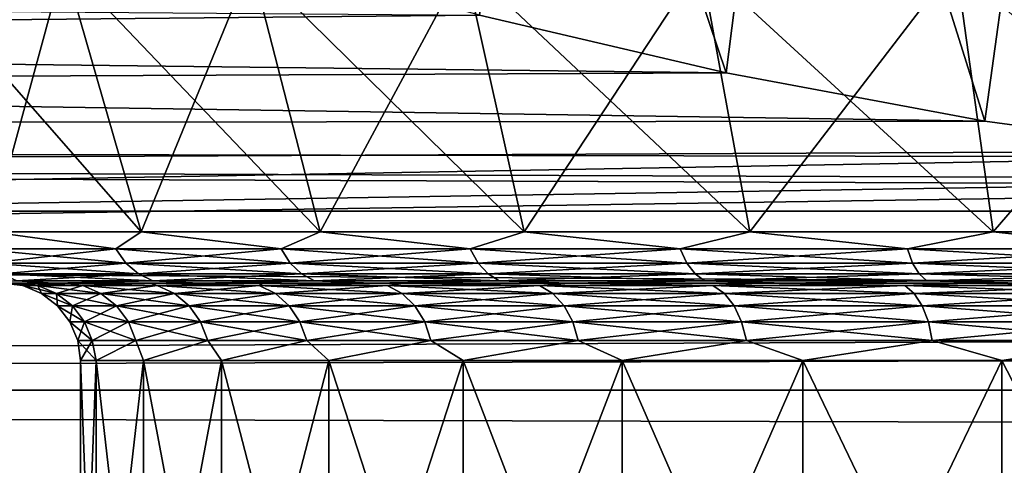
# Model space of a CAD drawing. Header units: metres. Extents: x -150 to 310, y -128 to 84.
# Tile 71 of 256: x -83.33 to -79.53, y 17.9 to 19.62. Entities that reach past the tile are written whole.
import ezdxf

# ---------------------------------------------------------------- set-up
doc = ezdxf.new("R2010")
doc.units = ezdxf.units.M
doc.layers.add('solid_26009703_SW0001', color=7, linetype='CONTINUOUS')
doc.layers.add('solid_26009703_SW0001_01', color=7, linetype='CONTINUOUS')

msp = doc.modelspace()

# ---------------------------------------------------------------- linework, layer by layer
at = {"layer": 'solid_26009703_SW0001'}
for points in [[(-81.322441, 21.54641, 7.598951), (-80.602539, 19.412771, 8.009013), (-81.556656, 19.635931, 7.445149)], [(-81.322441, 21.54641, -7.598951), (-81.55645, 19.635878, -7.445287), (-80.602287, 19.41272, -8.009139)], [(-81.322441, 21.54641, -7.598951), (-80.602287, 19.41272, -8.009139), (-80.332016, 21.54641, -8.143443)], [(-80.332016, 21.54641, 8.143443), (-80.602539, 19.412771, 8.009013), (-81.322441, 21.54641, 7.598951)], [(-80.332016, 21.54641, 8.143443), (-79.601875, 19.225546, 8.448572), (-80.602539, 19.412771, 8.009013)], [(-80.332016, 21.54641, -8.143443), (-80.602287, 19.41272, -8.009139), (-79.601555, 19.225494, -8.44869)], [(-80.332016, 21.54641, -8.143443), (-79.601555, 19.225494, -8.44869), (-79.281151, 21.54641, -8.559508)], [(-79.281151, 21.54641, 8.559508), (-79.601875, 19.225546, 8.448572), (-80.332016, 21.54641, 8.143443)], [(-79.281151, 21.54641, 8.559508), (-78.579659, 19.087309, 8.756406), (-79.601875, 19.225546, 8.448572)], [(-79.281151, 21.54641, -8.559508), (-79.601555, 19.225494, -8.44869), (-78.579269, 19.087267, -8.756497)], [(-79.644379, 20.072048, 11.23), (-127.5, 20.109972, 11.161945), (-127.5, 18.87756, 13.139169)], [(-127.5, 18.87756, -13.139169), (-127.5, 20.109972, -11.161945), (-77.10305, 19.850834, -11.616558)], [(-79.020683, 19.990421, 11.374667), (-79.644379, 20.072048, 11.23), (-127.5, 18.87756, 13.139169)], [(-82.444122, 19.88397, -6.754831), (-128, 19.971094, -6.490467), (-128, 19.185148, -8.539556)], [(-79.601875, 19.225546, 8.448572), (-128, 19.185148, 8.539556), (-128, 19.971094, 6.490467)], [(-80.602539, 19.412771, 8.009013), (-79.601875, 19.225546, 8.448572), (-128, 19.971094, 6.490467)], [(-81.556656, 19.635931, 7.445149), (-80.602539, 19.412771, 8.009013), (-128, 19.971094, 6.490467)], [(-78.394913, 19.92654, 11.48621), (-79.020683, 19.990421, 11.374667), (-127.5, 18.87756, 13.139169)], [(-77.145622, 19.852051, 11.614476), (-78.394913, 19.92654, 11.48621), (-127.5, 18.87756, 13.139169)], [(-81.55645, 19.635878, -7.445287), (-82.444122, 19.88397, -6.754831), (-128, 19.185148, -8.539556)], [(-75.897377, 19.850832, 11.616559), (-77.145622, 19.852051, 11.614476), (-127.5, 18.87756, 13.139169)], [(77.102623, 19.850832, 11.616559), (-75.897377, 19.850832, 11.616559), (-127.5, 18.87756, 13.139169)], [(127.5, 18.87756, 13.139169), (77.102623, 19.850832, 11.616559), (-127.5, 18.87756, 13.139169)], [(-83.447128, 18.797394, -4.010914), (-83.774612, 19.836365, -4.2), (-83.164169, 19.836365, -5.113596)], [(-82.864166, 18.797394, 4.883383), (-83.164169, 19.836365, 5.113596), (-83.774612, 19.836365, 4.2)], [(-83.447128, 18.797394, 4.010914), (-82.864166, 18.797394, 4.883383), (-83.774612, 19.836365, 4.2)], [(-82.864166, 18.797394, -4.883383), (-83.447128, 18.797394, -4.010914), (-83.164169, 19.836365, -5.113596)], [(-82.864166, 18.797394, -4.883383), (-83.164169, 19.836365, -5.113596), (-82.439697, 19.836365, -5.939697)], [(-82.17231, 18.797394, 5.672296), (-82.439697, 19.836365, 5.939697), (-83.164169, 19.836365, 5.113596)], [(-82.864166, 18.797394, 4.883383), (-82.17231, 18.797394, 5.672296), (-83.164169, 19.836365, 5.113596)], [(-82.17231, 18.797394, -5.672296), (-82.864166, 18.797394, -4.883383), (-82.439697, 19.836365, -5.939697)], [(-82.17231, 18.797394, -5.672296), (-82.439697, 19.836365, -5.939697), (-81.613594, 19.836365, -6.664168)], [(-81.383392, 18.797394, 6.364154), (-81.613594, 19.836365, 6.664168), (-82.439697, 19.836365, 5.939697)], [(-82.17231, 18.797394, 5.672296), (-81.383392, 18.797394, 6.364154), (-82.439697, 19.836365, 5.939697)], [(-81.383392, 18.797394, -6.364154), (-82.17231, 18.797394, -5.672296), (-81.613594, 19.836365, -6.664168)], [(-81.383392, 18.797394, -6.364154), (-81.613594, 19.836365, -6.664168), (-80.699997, 19.836365, -7.274613)], [(-80.510925, 18.797394, 6.94712), (-80.699997, 19.836365, 7.274613), (-81.613594, 19.836365, 6.664168)], [(-81.383392, 18.797394, 6.364154), (-80.510925, 18.797394, 6.94712), (-81.613594, 19.836365, 6.664168)], [(-80.510925, 18.797394, -6.94712), (-81.383392, 18.797394, -6.364154), (-80.699997, 19.836365, -7.274613)], [(-80.510925, 18.797394, -6.94712), (-80.699997, 19.836365, -7.274613), (-79.714539, 19.836365, -7.760588)], [(-79.569832, 18.797394, 7.411217), (-79.714539, 19.836365, 7.760588), (-80.699997, 19.836365, 7.274613)], [(-80.510925, 18.797394, 6.94712), (-79.569832, 18.797394, 7.411217), (-80.699997, 19.836365, 7.274613)], [(-79.569832, 18.797394, -7.411217), (-80.510925, 18.797394, -6.94712), (-79.714539, 19.836365, -7.760588)], [(-79.569832, 18.797394, -7.411217), (-79.714539, 19.836365, -7.760588), (-78.67408, 19.836365, -8.113777)], [(-78.57621, 18.797394, 7.748507), (-78.67408, 19.836365, 8.113777), (-79.714539, 19.836365, 7.760588)], [(-79.569832, 18.797394, 7.411217), (-78.57621, 18.797394, 7.748507), (-79.714539, 19.836365, 7.760588)], [(-78.57621, 18.797394, -7.748507), (-79.569832, 18.797394, -7.411217), (-78.67408, 19.836365, -8.113777)], [(-80.602287, 19.41272, -8.009139), (-81.55645, 19.635878, -7.445287), (-128, 19.185148, -8.539556)], [(-79.601555, 19.225494, -8.44869), (-80.602287, 19.41272, -8.009139), (-128, 19.185148, -8.539556)], [(-79.601875, 19.225546, 8.448572), (-78.579659, 19.087309, 8.756406), (-128, 19.185148, 8.539556)], [(-78.579269, 19.087267, -8.756497), (-79.601555, 19.225494, -8.44869), (-128, 19.185148, -8.539556)], [(-78.579269, 19.087267, -8.756497), (-128, 19.185148, -8.539556), (-128, 18.185108, -10.501361)], [(-76.500221, 18.973419, 9.000521), (-128, 18.185108, 10.501361), (-128, 19.185148, 8.539556)], [(-77.541481, 19.002228, 8.939537), (-76.500221, 18.973419, 9.000521), (-128, 19.185148, 8.539556)], [(-78.579659, 19.087309, 8.756406), (-77.541481, 19.002228, 8.939537), (-128, 19.185148, 8.539556)], [(-77.541023, 19.002203, -8.93959), (-78.579269, 19.087267, -8.756497), (-128, 18.185108, -10.501361)], [(-76.499733, 18.973419, -9.000519), (-77.541023, 19.002203, -8.93959), (-128, 18.185108, -10.501361)], [(76.500267, 18.973419, -9.000519), (-76.499733, 18.973419, -9.000519), (-128, 18.185108, -10.501361)], [(97.199997, 18.711138, -9.5338), (76.500267, 18.973419, -9.000519), (-128, 18.185108, -10.501361)], [(97.199997, 18.711138, 9.5338), (-128, 18.185108, 10.501361), (-76.500221, 18.973419, 9.000521)], [(127.5, 18.87756, 13.139169), (-127.5, 18.87756, 13.139169), (-127.5, 17.451437, 14.981567)], [(127.5, 17.451437, 14.981567), (127.5, 18.87756, 13.139169), (-127.5, 17.451437, 14.981567)], [(-82.962952, 18.732243, -4.69561), (-83.500504, 18.732243, -3.848561), (-83.447128, 18.797394, -4.010914)], [(-83.500504, 18.732243, 3.848561), (-82.962952, 18.732243, 4.69561), (-83.447128, 18.797394, 4.010914)], [(-82.962952, 18.732243, -4.69561), (-83.447128, 18.797394, -4.010914), (-82.864166, 18.797394, -4.883383)], [(-82.962952, 18.732243, 4.69561), (-82.864166, 18.797394, 4.883383), (-83.447128, 18.797394, 4.010914)], [(-82.323471, 18.732243, -5.468606), (-82.962952, 18.732243, -4.69561), (-82.864166, 18.797394, -4.883383)], [(-82.962952, 18.732243, 4.69561), (-82.323471, 18.732243, 5.468606), (-82.864166, 18.797394, 4.883383)], [(-82.323471, 18.732243, -5.468606), (-82.864166, 18.797394, -4.883383), (-82.17231, 18.797394, -5.672296)], [(-82.323471, 18.732243, 5.468606), (-82.17231, 18.797394, 5.672296), (-82.864166, 18.797394, 4.883383)], [(-81.592155, 18.732243, -6.15536), (-82.323471, 18.732243, -5.468606), (-82.17231, 18.797394, -5.672296)], [(-82.323471, 18.732243, 5.468606), (-81.592155, 18.732243, 6.15536), (-82.17231, 18.797394, 5.672296)], [(-81.592155, 18.732243, -6.15536), (-82.17231, 18.797394, -5.672296), (-81.383392, 18.797394, -6.364154)], [(-81.592155, 18.732243, 6.15536), (-81.383392, 18.797394, 6.364154), (-82.17231, 18.797394, 5.672296)], [(-80.780533, 18.732243, -6.745039), (-81.592155, 18.732243, -6.15536), (-81.383392, 18.797394, -6.364154)], [(-81.592155, 18.732243, 6.15536), (-80.780533, 18.732243, 6.745039), (-81.383392, 18.797394, 6.364154)], [(-80.780533, 18.732243, -6.745039), (-81.383392, 18.797394, -6.364154), (-80.510925, 18.797394, -6.94712)], [(-80.780533, 18.732243, 6.745039), (-80.510925, 18.797394, 6.94712), (-81.383392, 18.797394, 6.364154)], [(-79.901398, 18.732243, -7.228346), (-80.780533, 18.732243, -6.745039), (-80.510925, 18.797394, -6.94712)], [(-80.780533, 18.732243, 6.745039), (-79.901398, 18.732243, 7.228346), (-80.510925, 18.797394, 6.94712)], [(-79.901398, 18.732243, -7.228346), (-80.510925, 18.797394, -6.94712), (-79.569832, 18.797394, -7.411217)], [(-79.901398, 18.732243, 7.228346), (-79.569832, 18.797394, 7.411217), (-80.510925, 18.797394, 6.94712)], [(-78.968628, 18.732243, -7.597657), (-79.901398, 18.732243, -7.228346), (-79.569832, 18.797394, -7.411217)], [(-79.901398, 18.732243, 7.228346), (-78.968628, 18.732243, 7.597657), (-79.569832, 18.797394, 7.411217)], [(-78.968628, 18.732243, -7.597657), (-79.569832, 18.797394, -7.411217), (-78.57621, 18.797394, -7.748507)], [(-78.968628, 18.732243, 7.597657), (-78.57621, 18.797394, 7.748507), (-79.569832, 18.797394, 7.411217)], [(97.199997, 18.186533, -10.5), (97.199997, 18.711138, -9.5338), (-128, 18.185108, -10.501361)], [(97.199997, 18.711138, 9.5338), (97.199997, 18.186533, 10.5), (-128, 18.185108, 10.501361)], [(-83.45842, 18.677008, -3.825424), (-83.500504, 18.732243, -3.848561), (-82.962952, 18.732243, -4.69561)], [(-82.924095, 18.677008, 4.667381), (-82.962952, 18.732243, 4.69561), (-83.500504, 18.732243, 3.848561)], [(-83.45842, 18.677008, 3.825424), (-82.924095, 18.677008, 4.667381), (-83.500504, 18.732243, 3.848561)], [(-82.924095, 18.677008, -4.667381), (-83.45842, 18.677008, -3.825424), (-82.962952, 18.732243, -4.69561)], [(-82.924095, 18.677008, -4.667381), (-82.962952, 18.732243, -4.69561), (-82.323471, 18.732243, -5.468606)], [(-82.288467, 18.677008, 5.43573), (-82.323471, 18.732243, 5.468606), (-82.962952, 18.732243, 4.69561)], [(-82.924095, 18.677008, 4.667381), (-82.288467, 18.677008, 5.43573), (-82.962952, 18.732243, 4.69561)], [(-82.288467, 18.677008, -5.43573), (-82.924095, 18.677008, -4.667381), (-82.323471, 18.732243, -5.468606)], [(-82.288467, 18.677008, -5.43573), (-82.323471, 18.732243, -5.468606), (-81.592155, 18.732243, -6.15536)], [(-81.561546, 18.677008, 6.118355), (-81.592155, 18.732243, 6.15536), (-82.323471, 18.732243, 5.468606)], [(-82.288467, 18.677008, 5.43573), (-81.561546, 18.677008, 6.118355), (-82.323471, 18.732243, 5.468606)], [(-81.561546, 18.677008, -6.118355), (-82.288467, 18.677008, -5.43573), (-81.592155, 18.732243, -6.15536)], [(-81.561546, 18.677008, -6.118355), (-81.592155, 18.732243, -6.15536), (-80.780533, 18.732243, -6.745039)], [(-80.754799, 18.677008, 6.704489), (-80.780533, 18.732243, 6.745039), (-81.592155, 18.732243, 6.15536)], [(-81.561546, 18.677008, 6.118355), (-80.754799, 18.677008, 6.704489), (-81.592155, 18.732243, 6.15536)], [(-80.754799, 18.677008, -6.704489), (-81.561546, 18.677008, -6.118355), (-80.780533, 18.732243, -6.745039)], [(-80.754799, 18.677008, -6.704489), (-80.780533, 18.732243, -6.745039), (-79.901398, 18.732243, -7.228346)], [(-79.880951, 18.677008, 7.18489), (-79.901398, 18.732243, 7.228346), (-80.780533, 18.732243, 6.745039)], [(-80.754799, 18.677008, 6.704489), (-79.880951, 18.677008, 7.18489), (-80.780533, 18.732243, 6.745039)], [(-79.880951, 18.677008, -7.18489), (-80.754799, 18.677008, -6.704489), (-79.901398, 18.732243, -7.228346)], [(-79.880951, 18.677008, -7.18489), (-79.901398, 18.732243, -7.228346), (-78.968628, 18.732243, -7.597657)], [(-78.953789, 18.677008, 7.55198), (-78.968628, 18.732243, 7.597657), (-79.901398, 18.732243, 7.228346)], [(-79.880951, 18.677008, 7.18489), (-78.953789, 18.677008, 7.55198), (-79.901398, 18.732243, 7.228346)], [(-78.953789, 18.677008, -7.55198), (-79.880951, 18.677008, -7.18489), (-78.968628, 18.732243, -7.597657)], [(-83.405869, 18.635046, -3.796532), (-83.45842, 18.677008, -3.825424), (-82.924095, 18.677008, -4.667381)], [(-82.87558, 18.635046, 4.63213), (-82.924095, 18.677008, 4.667381), (-83.45842, 18.677008, 3.825424)], [(-83.405869, 18.635046, 3.796532), (-82.87558, 18.635046, 4.63213), (-83.45842, 18.677008, 3.825424)], [(-82.87558, 18.635046, -4.63213), (-83.405869, 18.635046, -3.796532), (-82.924095, 18.677008, -4.667381)], [(-82.87558, 18.635046, -4.63213), (-82.924095, 18.677008, -4.667381), (-82.288467, 18.677008, -5.43573)], [(-82.244743, 18.635046, 5.394676), (-82.288467, 18.677008, 5.43573), (-82.924095, 18.677008, 4.667381)], [(-82.87558, 18.635046, 4.63213), (-82.244743, 18.635046, 5.394676), (-82.924095, 18.677008, 4.667381)], [(-82.244743, 18.635046, -5.394676), (-82.87558, 18.635046, -4.63213), (-82.288467, 18.677008, -5.43573)], [(-82.244743, 18.635046, -5.394676), (-82.288467, 18.677008, -5.43573), (-81.561546, 18.677008, -6.118355)], [(-81.523315, 18.635046, 6.072145), (-81.561546, 18.677008, 6.118355), (-82.288467, 18.677008, 5.43573)], [(-82.244743, 18.635046, 5.394676), (-81.523315, 18.635046, 6.072145), (-82.288467, 18.677008, 5.43573)], [(-81.523315, 18.635046, -6.072145), (-82.244743, 18.635046, -5.394676), (-81.561546, 18.677008, -6.118355)], [(-81.523315, 18.635046, -6.072145), (-81.561546, 18.677008, -6.118355), (-80.754799, 18.677008, -6.704489)], [(-80.722664, 18.635046, 6.653852), (-80.754799, 18.677008, 6.704489), (-81.561546, 18.677008, 6.118355)], [(-81.523315, 18.635046, 6.072145), (-80.722664, 18.635046, 6.653852), (-81.561546, 18.677008, 6.118355)], [(-80.722664, 18.635046, -6.653852), (-81.523315, 18.635046, -6.072145), (-80.754799, 18.677008, -6.704489)], [(-80.722664, 18.635046, -6.653852), (-80.754799, 18.677008, -6.704489), (-79.880951, 18.677008, -7.18489)], [(-79.855415, 18.635046, 7.130625), (-79.880951, 18.677008, 7.18489), (-80.754799, 18.677008, 6.704489)], [(-80.722664, 18.635046, 6.653852), (-79.855415, 18.635046, 7.130625), (-80.754799, 18.677008, 6.704489)], [(-79.855415, 18.635046, -7.130625), (-80.722664, 18.635046, -6.653852), (-79.880951, 18.677008, -7.18489)], [(-79.855415, 18.635046, -7.130625), (-79.880951, 18.677008, -7.18489), (-78.953789, 18.677008, -7.55198)], [(-78.935257, 18.635046, 7.494943), (-78.953789, 18.677008, 7.55198), (-79.880951, 18.677008, 7.18489)], [(-79.855415, 18.635046, 7.130625), (-78.935257, 18.635046, 7.494943), (-79.880951, 18.677008, 7.18489)], [(-78.935257, 18.635046, -7.494943), (-79.855415, 18.635046, -7.130625), (-78.953789, 18.677008, -7.55198)], [(-83.34597, 18.608858, -3.763605), (-83.405869, 18.635046, -3.796532), (-82.87558, 18.635046, -4.63213)], [(-82.820282, 18.608858, 4.591955), (-82.87558, 18.635046, 4.63213), (-83.405869, 18.635046, 3.796532)], [(-83.34597, 18.608858, 3.763605), (-82.820282, 18.608858, 4.591955), (-83.405869, 18.635046, 3.796532)], [(-82.820282, 18.608858, -4.591955), (-83.34597, 18.608858, -3.763605), (-82.87558, 18.635046, -4.63213)], [(-82.820282, 18.608858, -4.591955), (-82.87558, 18.635046, -4.63213), (-82.244743, 18.635046, -5.394676)], [(-82.194923, 18.608858, 5.347888), (-82.244743, 18.635046, 5.394676), (-82.87558, 18.635046, 4.63213)], [(-82.820282, 18.608858, 4.591955), (-82.194923, 18.608858, 5.347888), (-82.87558, 18.635046, 4.63213)], [(-82.194923, 18.608858, -5.347888), (-82.820282, 18.608858, -4.591955), (-82.244743, 18.635046, -5.394676)], [(-82.194923, 18.608858, -5.347888), (-82.244743, 18.635046, -5.394676), (-81.523315, 18.635046, -6.072145)], [(-81.479752, 18.608858, 6.019481), (-81.523315, 18.635046, 6.072145), (-82.244743, 18.635046, 5.394676)], [(-82.194923, 18.608858, 5.347888), (-81.479752, 18.608858, 6.019481), (-82.244743, 18.635046, 5.394676)], [(-81.479752, 18.608858, -6.019481), (-82.194923, 18.608858, -5.347888), (-81.523315, 18.635046, -6.072145)], [(-81.479752, 18.608858, -6.019481), (-81.523315, 18.635046, -6.072145), (-80.722664, 18.635046, -6.653852)], [(-80.686043, 18.608858, 6.596144), (-80.722664, 18.635046, 6.653852), (-81.523315, 18.635046, 6.072145)], [(-81.479752, 18.608858, 6.019481), (-80.686043, 18.608858, 6.596144), (-81.523315, 18.635046, 6.072145)], [(-80.686043, 18.608858, -6.596144), (-81.479752, 18.608858, -6.019481), (-80.722664, 18.635046, -6.653852)], [(-80.686043, 18.608858, -6.596144), (-80.722664, 18.635046, -6.653852), (-79.855415, 18.635046, -7.130625)], [(-79.826317, 18.608858, 7.068781), (-79.855415, 18.635046, 7.130625), (-80.722664, 18.635046, 6.653852)], [(-80.686043, 18.608858, 6.596144), (-79.826317, 18.608858, 7.068781), (-80.722664, 18.635046, 6.653852)], [(-79.826317, 18.608858, -7.068781), (-80.686043, 18.608858, -6.596144), (-79.855415, 18.635046, -7.130625)], [(-79.826317, 18.608858, -7.068781), (-79.855415, 18.635046, -7.130625), (-78.935257, 18.635046, -7.494943)], [(-78.914131, 18.608858, 7.42994), (-78.935257, 18.635046, 7.494943), (-79.855415, 18.635046, 7.130625)], [(-79.826317, 18.608858, 7.068781), (-78.914131, 18.608858, 7.42994), (-79.855415, 18.635046, 7.130625)], [(-78.914131, 18.608858, -7.42994), (-79.826317, 18.608858, -7.068781), (-78.935257, 18.635046, -7.494943)], [(-83.144508, 18.6, 1.859785), (-83.97683, 18.6, 2.000645), (-84.172539, 18.6, 1.015686)], [(-83.334587, 18.6, 0.944788), (-83.144508, 18.6, 1.859785), (-84.172539, 18.6, 1.015686)], [(-83.144493, 18.6, -1.859851), (-84.172539, 18.6, -1.015688), (-83.976822, 18.6, -2.000648)], [(-83.334579, 18.6, -0.944832), (-83.400002, 18.6), (-84.172539, 18.6, -1.015688)], [(-83.144493, 18.6, -1.859851), (-83.334579, 18.6, -0.944832), (-84.172539, 18.6, -1.015688)], [(-82.828018, 18.6, 2.749672), (-83.65036, 18.6, 2.961449), (-83.97683, 18.6, 2.000645)], [(-83.144508, 18.6, 1.859785), (-82.828018, 18.6, 2.749672), (-83.97683, 18.6, 2.000645)], [(-82.827988, 18.6, -2.749738), (-83.976822, 18.6, -2.000648), (-83.65036, 18.6, -2.961452)], [(-82.827988, 18.6, -2.749738), (-83.144493, 18.6, -1.859851), (-83.976822, 18.6, -2.000648)], [(-83.34597, 18.608858, 3.763605), (-83.65036, 18.6, 2.961449), (-83.204239, 18.6, 3.867416)], [(-83.34597, 18.608858, -3.763605), (-83.204231, 18.6, -3.867419), (-83.65036, 18.6, -2.961452)], [(-82.396164, 18.6, 3.583396), (-83.204239, 18.6, 3.867416), (-83.65036, 18.6, 2.961449)], [(-82.828018, 18.6, 2.749672), (-82.396164, 18.6, 3.583396), (-83.65036, 18.6, 2.961449)], [(-82.396126, 18.6, -3.583458), (-83.65036, 18.6, -2.961452), (-83.204231, 18.6, -3.867419)], [(-82.396126, 18.6, -3.583458), (-82.827988, 18.6, -2.749738), (-83.65036, 18.6, -2.961452)], [(-83.26429, 18.589859, 0.890536), (-83.334587, 18.6, 0.944788), (-83.400002, 18.6)], [(-83.322655, 18.589859), (-83.400002, 18.6), (-83.334579, 18.6, -0.944832)], [(-83.26429, 18.589859, 0.890536), (-83.400002, 18.6), (-83.322655, 18.589859)], [(-83.34597, 18.608858, 3.763605), (-83.204239, 18.6, 3.867416), (-82.820282, 18.608858, 4.591955)], [(-82.820282, 18.608858, -4.591955), (-83.204231, 18.6, -3.867419), (-83.34597, 18.608858, -3.763605)], [(-83.090179, 18.589859, 1.765834), (-83.144508, 18.6, 1.859785), (-83.334587, 18.6, 0.944788)], [(-83.26429, 18.589859, 0.890536), (-83.090179, 18.589859, 1.765834), (-83.334587, 18.6, 0.944788)], [(-83.090179, 18.589859, -1.765834), (-83.334579, 18.6, -0.944832), (-83.144493, 18.6, -1.859851)], [(-83.26429, 18.589859, -0.890536), (-83.322655, 18.589859), (-83.334579, 18.6, -0.944832)], [(-83.090179, 18.589859, -1.765834), (-83.26429, 18.589859, -0.890536), (-83.334579, 18.6, -0.944832)], [(-83.250206, 18.559925), (-83.322655, 18.589859), (-83.26429, 18.589859, -0.890536)], [(-83.192451, 18.559925, 0.881078), (-83.322655, 18.589859), (-83.250206, 18.559925)], [(-83.192451, 18.559925, 0.881078), (-83.26429, 18.589859, 0.890536), (-83.322655, 18.589859)], [(-83.192451, 18.559925, -0.881078), (-83.26429, 18.589859, -0.890536), (-83.090179, 18.589859, -1.765834)], [(-83.192451, 18.559925, -0.881078), (-83.250206, 18.559925), (-83.26429, 18.589859, -0.890536)], [(-83.020195, 18.559925, 1.747081), (-83.090179, 18.589859, 1.765834), (-83.26429, 18.589859, 0.890536)], [(-83.192451, 18.559925, 0.881078), (-83.020195, 18.559925, 1.747081), (-83.26429, 18.589859, 0.890536)], [(-82.820282, 18.608858, 4.591955), (-83.204239, 18.6, 3.867416), (-82.639809, 18.6, 4.711991)], [(-81.851479, 18.6, 4.355367), (-82.639809, 18.6, 4.711991), (-83.204239, 18.6, 3.867416)], [(-82.396164, 18.6, 3.583396), (-81.851479, 18.6, 4.355367), (-83.204239, 18.6, 3.867416)], [(-82.820282, 18.608858, -4.591955), (-82.639809, 18.6, -4.711994), (-83.204231, 18.6, -3.867419)], [(-81.851433, 18.6, -4.355422), (-83.204231, 18.6, -3.867419), (-82.639809, 18.6, -4.711994)], [(-81.851433, 18.6, -4.355422), (-82.396126, 18.6, -3.583458), (-83.204231, 18.6, -3.867419)], [(-83.020195, 18.559925, -1.747081), (-83.192451, 18.559925, -0.881078), (-83.090179, 18.589859, -1.765834)], [(-82.803314, 18.589859, 2.610918), (-82.828018, 18.6, 2.749672), (-83.144508, 18.6, 1.859785)], [(-83.090179, 18.589859, 1.765834), (-82.803314, 18.589859, 2.610918), (-83.144508, 18.6, 1.859785)], [(-82.803314, 18.589859, -2.610918), (-83.144493, 18.6, -1.859851), (-82.827988, 18.6, -2.749738)], [(-82.803314, 18.589859, -2.610918), (-83.090179, 18.589859, -1.765834), (-83.144493, 18.6, -1.859851)], [(-83.020195, 18.559925, -1.747081), (-83.090179, 18.589859, -1.765834), (-82.803314, 18.589859, -2.610918)], [(-82.736374, 18.559925, 2.583191), (-82.803314, 18.589859, 2.610918), (-83.090179, 18.589859, 1.765834)], [(-83.020195, 18.559925, 1.747081), (-82.736374, 18.559925, 2.583191), (-83.090179, 18.589859, 1.765834)], [(-82.736374, 18.559925, -2.583191), (-83.020195, 18.559925, -1.747081), (-82.803314, 18.589859, -2.610918)], [(-82.408592, 18.589859, 3.411329), (-82.396164, 18.6, 3.583396), (-82.828018, 18.6, 2.749672)], [(-82.803314, 18.589859, 2.610918), (-82.408592, 18.589859, 3.411329), (-82.828018, 18.6, 2.749672)], [(-82.408592, 18.589859, -3.411329), (-82.827988, 18.6, -2.749738), (-82.396126, 18.6, -3.583458)], [(-82.408592, 18.589859, -3.411329), (-82.803314, 18.589859, -2.610918), (-82.827988, 18.6, -2.749738)], [(-82.820282, 18.608858, 4.591955), (-82.639809, 18.6, 4.711991), (-82.194923, 18.608858, 5.347888)], [(-82.194923, 18.608858, -5.347888), (-82.639809, 18.6, -4.711994), (-82.820282, 18.608858, -4.591955)], [(-82.736374, 18.559925, -2.583191), (-82.803314, 18.589859, -2.610918), (-82.408592, 18.589859, -3.411329)], [(-82.345848, 18.559925, 3.375102), (-82.408592, 18.589859, 3.411329), (-82.803314, 18.589859, 2.610918)], [(-82.736374, 18.559925, 2.583191), (-82.345848, 18.559925, 3.375102), (-82.803314, 18.589859, 2.610918)], [(-82.345848, 18.559925, -3.375102), (-82.736374, 18.559925, -2.583191), (-82.408592, 18.589859, -3.411329)], [(-82.194923, 18.608858, 5.347888), (-82.639809, 18.6, 4.711991), (-81.974503, 18.6, 5.47093)], [(-82.194923, 18.608858, -5.347888), (-81.974503, 18.6, -5.470932), (-82.639809, 18.6, -4.711994)], [(-81.210045, 18.6, 5.041685), (-81.974503, 18.6, 5.47093), (-82.639809, 18.6, 4.711991)], [(-81.851479, 18.6, 4.355367), (-81.210045, 18.6, 5.041685), (-82.639809, 18.6, 4.711991)], [(-81.209991, 18.6, -5.041734), (-82.639809, 18.6, -4.711994), (-81.974503, 18.6, -5.470932)], [(-81.209991, 18.6, -5.041734), (-81.851433, 18.6, -4.355422), (-82.639809, 18.6, -4.711994)], [(-82.408592, 18.589859, 3.411329), (-81.912781, 18.589859, 4.153371), (-82.396164, 18.6, 3.583396)], [(-81.912781, 18.589859, -4.153371), (-82.408592, 18.589859, -3.411329), (-82.396126, 18.6, -3.583458)], [(-82.345848, 18.559925, -3.375102), (-82.408592, 18.589859, -3.411329), (-81.912781, 18.589859, -4.153371)], [(-81.855293, 18.559925, 4.109264), (-81.912781, 18.589859, 4.153371), (-82.408592, 18.589859, 3.411329)], [(-82.345848, 18.559925, 3.375102), (-81.855293, 18.559925, 4.109264), (-82.408592, 18.589859, 3.411329)], [(-81.912781, 18.589859, 4.153371), (-81.851479, 18.6, 4.355367), (-82.396164, 18.6, 3.583396)], [(-81.912781, 18.589859, -4.153371), (-82.396126, 18.6, -3.583458), (-81.851433, 18.6, -4.355422)], [(-81.855293, 18.559925, -4.109264), (-82.345848, 18.559925, -3.375102), (-81.912781, 18.589859, -4.153371)], [(-82.194923, 18.608858, 5.347888), (-81.974503, 18.6, 5.47093), (-81.479752, 18.608858, 6.019481)], [(-81.479752, 18.608858, -6.019481), (-81.974503, 18.6, -5.470932), (-82.194923, 18.608858, -5.347888)], [(-81.479752, 18.608858, 6.019481), (-81.974503, 18.6, 5.47093), (-81.210732, 18.6, 6.140967)], [(-81.479752, 18.608858, -6.019481), (-81.210732, 18.6, -6.14097), (-81.974503, 18.6, -5.470932)], [(-79.67411, 18.6, 6.125965), (-81.210732, 18.6, 6.140967), (-81.974503, 18.6, 5.47093)], [(-80.478706, 18.6, 5.63735), (-79.67411, 18.6, 6.125965), (-81.974503, 18.6, 5.47093)], [(-81.210045, 18.6, 5.041685), (-80.478706, 18.6, 5.63735), (-81.974503, 18.6, 5.47093)], [(-80.478645, 18.6, -5.637391), (-81.974503, 18.6, -5.470932), (-81.210732, 18.6, -6.14097)], [(-80.478645, 18.6, -5.637391), (-81.209991, 18.6, -5.041734), (-81.974503, 18.6, -5.470932)], [(-81.912781, 18.589859, 4.153371), (-81.324348, 18.589859, 4.824347), (-81.851479, 18.6, 4.355367)], [(-81.324348, 18.589859, -4.824347), (-81.912781, 18.589859, -4.153371), (-81.851433, 18.6, -4.355422)], [(-81.855293, 18.559925, -4.109264), (-81.912781, 18.589859, -4.153371), (-81.324348, 18.589859, -4.824347)], [(-81.273117, 18.559925, 4.773115), (-81.324348, 18.589859, 4.824347), (-81.912781, 18.589859, 4.153371)], [(-81.855293, 18.559925, 4.109264), (-81.273117, 18.559925, 4.773115), (-81.912781, 18.589859, 4.153371)], [(-81.273117, 18.559925, -4.773115), (-81.855293, 18.559925, -4.109264), (-81.324348, 18.589859, -4.824347)], [(-81.324348, 18.589859, 4.824347), (-81.210045, 18.6, 5.041685), (-81.851479, 18.6, 4.355367)], [(-81.324348, 18.589859, -4.824347), (-81.851433, 18.6, -4.355422), (-81.209991, 18.6, -5.041734)], [(-81.479752, 18.608858, 6.019481), (-81.210732, 18.6, 6.140967), (-80.686043, 18.608858, 6.596144)], [(-80.686043, 18.608858, -6.596144), (-81.210732, 18.6, -6.14097), (-81.479752, 18.608858, -6.019481)], [(-81.324348, 18.589859, 4.824347), (-80.653374, 18.589859, 5.412778), (-81.210045, 18.6, 5.041685)], [(-80.653374, 18.589859, -5.412778), (-81.324348, 18.589859, -4.824347), (-81.209991, 18.6, -5.041734)], [(-81.273117, 18.559925, -4.773115), (-81.324348, 18.589859, -4.824347), (-80.653374, 18.589859, -5.412778)], [(-80.609261, 18.559925, 5.355297), (-80.653374, 18.589859, 5.412778), (-81.324348, 18.589859, 4.824347)], [(-81.273117, 18.559925, 4.773115), (-80.609261, 18.559925, 5.355297), (-81.324348, 18.589859, 4.824347)], [(-80.609261, 18.559925, -5.355297), (-81.273117, 18.559925, -4.773115), (-80.653374, 18.589859, -5.412778)], [(-80.686043, 18.608858, 6.596144), (-81.210732, 18.6, 6.140967), (-80.371315, 18.6, 6.701642)], [(-80.686043, 18.608858, -6.596144), (-80.371307, 18.6, -6.701644), (-81.210732, 18.6, -6.14097)], [(-78.811676, 18.6, 6.501184), (-80.371315, 18.6, 6.701642), (-81.210732, 18.6, 6.140967)], [(-79.67411, 18.6, 6.125965), (-78.811676, 18.6, 6.501184), (-81.210732, 18.6, 6.140967)], [(-78.811615, 18.6, -6.501208), (-81.210732, 18.6, -6.14097), (-80.371307, 18.6, -6.701644)], [(-79.674049, 18.6, -6.125998), (-80.478645, 18.6, -5.637391), (-81.210732, 18.6, -6.14097)], [(-78.811615, 18.6, -6.501208), (-79.674049, 18.6, -6.125998), (-81.210732, 18.6, -6.14097)], [(-80.653374, 18.589859, 5.412778), (-80.478706, 18.6, 5.63735), (-81.210045, 18.6, 5.041685)], [(-80.653374, 18.589859, -5.412778), (-81.209991, 18.6, -5.041734), (-80.478645, 18.6, -5.637391)], [(-80.686043, 18.608858, 6.596144), (-80.371315, 18.6, 6.701642), (-79.826317, 18.608858, 7.068781)], [(-79.826317, 18.608858, -7.068781), (-80.371307, 18.6, -6.701644), (-80.686043, 18.608858, -6.596144)], [(-80.653374, 18.589859, 5.412778), (-79.911331, 18.589859, 5.908595), (-80.478706, 18.6, 5.63735)], [(-79.911331, 18.589859, -5.908595), (-80.653374, 18.589859, -5.412778), (-80.478645, 18.6, -5.637391)], [(-80.609261, 18.559925, -5.355297), (-80.653374, 18.589859, -5.412778), (-79.911331, 18.589859, -5.908595)], [(-79.875099, 18.559925, 5.845848), (-79.911331, 18.589859, 5.908595), (-80.653374, 18.589859, 5.412778)], [(-80.609261, 18.559925, 5.355297), (-79.875099, 18.559925, 5.845848), (-80.653374, 18.589859, 5.412778)], [(-79.875099, 18.559925, -5.845848), (-80.609261, 18.559925, -5.355297), (-79.911331, 18.589859, -5.908595)], [(-79.911331, 18.589859, 5.908595), (-79.67411, 18.6, 6.125965), (-80.478706, 18.6, 5.63735)], [(-79.911331, 18.589859, -5.908595), (-80.478645, 18.6, -5.637391), (-79.674049, 18.6, -6.125998)], [(-79.826317, 18.608858, 7.068781), (-80.371315, 18.6, 6.701642), (-79.460808, 18.6, 7.151114)], [(-73.5392, 18.6, 7.151115), (-79.460808, 18.6, 7.151114), (-80.371315, 18.6, 6.701642)], [(-76.972435, 18.6, 6.883555), (-73.5392, 18.6, 7.151115), (-80.371315, 18.6, 6.701642)], [(-77.902664, 18.6, 6.755465), (-76.972435, 18.6, 6.883555), (-80.371315, 18.6, 6.701642)], [(-78.811676, 18.6, 6.501184), (-77.902664, 18.6, 6.755465), (-80.371315, 18.6, 6.701642)], [(-79.826317, 18.608858, -7.068781), (-79.4608, 18.6, -7.151115), (-80.371307, 18.6, -6.701644)], [(-77.902588, 18.6, -6.755479), (-80.371307, 18.6, -6.701644), (-79.4608, 18.6, -7.151115)], [(-77.902588, 18.6, -6.755479), (-78.811615, 18.6, -6.501208), (-80.371307, 18.6, -6.701644)], [(-79.911331, 18.589859, 5.908595), (-79.110916, 18.589859, 6.303314), (-79.67411, 18.6, 6.125965)], [(-79.110916, 18.589859, -6.303314), (-79.911331, 18.589859, -5.908595), (-79.674049, 18.6, -6.125998)], [(-79.875099, 18.559925, -5.845848), (-79.911331, 18.589859, -5.908595), (-79.110916, 18.589859, -6.303314)], [(-79.083191, 18.559925, 6.236375), (-79.110916, 18.589859, 6.303314), (-79.911331, 18.589859, 5.908595)], [(-79.875099, 18.559925, 5.845848), (-79.083191, 18.559925, 6.236375), (-79.911331, 18.589859, 5.908595)], [(-79.083191, 18.559925, -6.236375), (-79.875099, 18.559925, -5.845848), (-79.110916, 18.589859, -6.303314)], [(-79.826317, 18.608858, 7.068781), (-79.460808, 18.6, 7.151114), (-78.914131, 18.608858, 7.42994)], [(-78.914131, 18.608858, -7.42994), (-79.4608, 18.6, -7.151115), (-79.826317, 18.608858, -7.068781)], [(-79.110916, 18.589859, 6.303314), (-78.811676, 18.6, 6.501184), (-79.67411, 18.6, 6.125965)], [(-79.110916, 18.589859, -6.303314), (-79.674049, 18.6, -6.125998), (-78.811615, 18.6, -6.501208)], [(-83.187981, 18.512243), (-83.250206, 18.559925), (-83.192451, 18.559925, -0.881078)], [(-83.13076, 18.512243, 0.872956), (-83.250206, 18.559925), (-83.187981, 18.512243)], [(-83.13076, 18.512243, 0.872956), (-83.192451, 18.559925, 0.881078), (-83.250206, 18.559925)], [(-83.13076, 18.512243, -0.872956), (-83.192451, 18.559925, -0.881078), (-83.020195, 18.559925, -1.747081)], [(-83.13076, 18.512243, -0.872956), (-83.187981, 18.512243), (-83.192451, 18.559925, -0.881078)], [(-82.960091, 18.512243, 1.730976), (-83.020195, 18.559925, 1.747081), (-83.192451, 18.559925, 0.881078)], [(-83.13076, 18.512243, 0.872956), (-82.960091, 18.512243, 1.730976), (-83.192451, 18.559925, 0.881078)], [(-82.960091, 18.512243, -1.730976), (-83.13076, 18.512243, -0.872956), (-83.020195, 18.559925, -1.747081)], [(-82.960091, 18.512243, -1.730976), (-83.020195, 18.559925, -1.747081), (-82.736374, 18.559925, -2.583191)], [(-82.678886, 18.512243, 2.559379), (-82.736374, 18.559925, 2.583191), (-83.020195, 18.559925, 1.747081)], [(-82.960091, 18.512243, 1.730976), (-82.678886, 18.512243, 2.559379), (-83.020195, 18.559925, 1.747081)], [(-82.678886, 18.512243, -2.559379), (-82.960091, 18.512243, -1.730976), (-82.736374, 18.559925, -2.583191)], [(-82.678886, 18.512243, -2.559379), (-82.736374, 18.559925, -2.583191), (-82.345848, 18.559925, -3.375102)], [(-82.291962, 18.512243, 3.34399), (-82.345848, 18.559925, 3.375102), (-82.736374, 18.559925, 2.583191)], [(-82.678886, 18.512243, 2.559379), (-82.291962, 18.512243, 3.34399), (-82.736374, 18.559925, 2.583191)], [(-82.291962, 18.512243, -3.34399), (-82.678886, 18.512243, -2.559379), (-82.345848, 18.559925, -3.375102)], [(-82.291962, 18.512243, -3.34399), (-82.345848, 18.559925, -3.375102), (-81.855293, 18.559925, -4.109264)], [(-81.805931, 18.512243, 4.071383), (-81.855293, 18.559925, 4.109264), (-82.345848, 18.559925, 3.375102)], [(-82.291962, 18.512243, 3.34399), (-81.805931, 18.512243, 4.071383), (-82.345848, 18.559925, 3.375102)], [(-81.805931, 18.512243, -4.071383), (-82.291962, 18.512243, -3.34399), (-81.855293, 18.559925, -4.109264)], [(-81.805931, 18.512243, -4.071383), (-81.855293, 18.559925, -4.109264), (-81.273117, 18.559925, -4.773115)], [(-81.229118, 18.512243, 4.729115), (-81.273117, 18.559925, 4.773115), (-81.855293, 18.559925, 4.109264)], [(-81.805931, 18.512243, 4.071383), (-81.229118, 18.512243, 4.729115), (-81.855293, 18.559925, 4.109264)], [(-81.229118, 18.512243, -4.729115), (-81.805931, 18.512243, -4.071383), (-81.273117, 18.559925, -4.773115)], [(-81.229118, 18.512243, -4.729115), (-81.273117, 18.559925, -4.773115), (-80.609261, 18.559925, -5.355297)], [(-80.571381, 18.512243, 5.305931), (-80.609261, 18.559925, 5.355297), (-81.273117, 18.559925, 4.773115)], [(-81.229118, 18.512243, 4.729115), (-80.571381, 18.512243, 5.305931), (-81.273117, 18.559925, 4.773115)], [(-80.571381, 18.512243, -5.305931), (-81.229118, 18.512243, -4.729115), (-80.609261, 18.559925, -5.355297)], [(-80.571381, 18.512243, -5.305931), (-80.609261, 18.559925, -5.355297), (-79.875099, 18.559925, -5.845848)], [(-79.843987, 18.512243, 5.79196), (-79.875099, 18.559925, 5.845848), (-80.609261, 18.559925, 5.355297)], [(-80.571381, 18.512243, 5.305931), (-79.843987, 18.512243, 5.79196), (-80.609261, 18.559925, 5.355297)], [(-79.843987, 18.512243, -5.79196), (-80.571381, 18.512243, -5.305931), (-79.875099, 18.559925, -5.845848)], [(-79.843987, 18.512243, -5.79196), (-79.875099, 18.559925, -5.845848), (-79.083191, 18.559925, -6.236375)], [(-79.05938, 18.512243, 6.178887), (-79.083191, 18.559925, 6.236375), (-79.875099, 18.559925, 5.845848)], [(-79.843987, 18.512243, 5.79196), (-79.05938, 18.512243, 6.178887), (-79.875099, 18.559925, 5.845848)], [(-79.05938, 18.512243, -6.178887), (-79.843987, 18.512243, -5.79196), (-79.083191, 18.559925, -6.236375)], [(-83.140228, 18.450068), (-83.187981, 18.512243), (-83.13076, 18.512243, -0.872956)], [(-83.08342, 18.450068, 0.866724), (-83.187981, 18.512243), (-83.140228, 18.450068)], [(-83.08342, 18.450068, 0.866724), (-83.13076, 18.512243, 0.872956), (-83.187981, 18.512243)], [(-83.08342, 18.450068, -0.866724), (-83.140228, 18.450068), (-83.13076, 18.512243, -0.872956)], [(-83.08342, 18.450068, -0.866724), (-83.13076, 18.512243, -0.872956), (-82.960091, 18.512243, -1.730976)], [(-82.913971, 18.450068, 1.718618), (-82.960091, 18.512243, 1.730976), (-83.13076, 18.512243, 0.872956)], [(-83.08342, 18.450068, 0.866724), (-82.913971, 18.450068, 1.718618), (-83.13076, 18.512243, 0.872956)], [(-82.913971, 18.450068, -1.718618), (-83.08342, 18.450068, -0.866724), (-82.960091, 18.512243, -1.730976)], [(-82.913971, 18.450068, -1.718618), (-82.960091, 18.512243, -1.730976), (-82.678886, 18.512243, -2.559379)], [(-82.634773, 18.450068, 2.541107), (-82.678886, 18.512243, 2.559379), (-82.960091, 18.512243, 1.730976)], [(-82.913971, 18.450068, 1.718618), (-82.634773, 18.450068, 2.541107), (-82.960091, 18.512243, 1.730976)], [(-82.634773, 18.450068, -2.541107), (-82.913971, 18.450068, -1.718618), (-82.678886, 18.512243, -2.559379)], [(-82.634773, 18.450068, -2.541107), (-82.678886, 18.512243, -2.559379), (-82.291962, 18.512243, -3.34399)], [(-82.25061, 18.450068, 3.320116), (-82.291962, 18.512243, 3.34399), (-82.678886, 18.512243, 2.559379)], [(-82.634773, 18.450068, 2.541107), (-82.25061, 18.450068, 3.320116), (-82.678886, 18.512243, 2.559379)], [(-82.25061, 18.450068, -3.320116), (-82.634773, 18.450068, -2.541107), (-82.291962, 18.512243, -3.34399)], [(-82.25061, 18.450068, -3.320116), (-82.291962, 18.512243, -3.34399), (-81.805931, 18.512243, -4.071383)], [(-81.768051, 18.450068, 4.042317), (-81.805931, 18.512243, 4.071383), (-82.291962, 18.512243, 3.34399)], [(-82.25061, 18.450068, 3.320116), (-81.768051, 18.450068, 4.042317), (-82.291962, 18.512243, 3.34399)], [(-81.768051, 18.450068, -4.042317), (-82.25061, 18.450068, -3.320116), (-81.805931, 18.512243, -4.071383)], [(-81.768051, 18.450068, -4.042317), (-81.805931, 18.512243, -4.071383), (-81.229118, 18.512243, -4.729115)], [(-81.195351, 18.450068, 4.695353), (-81.229118, 18.512243, 4.729115), (-81.805931, 18.512243, 4.071383)], [(-81.768051, 18.450068, 4.042317), (-81.195351, 18.450068, 4.695353), (-81.805931, 18.512243, 4.071383)], [(-81.195351, 18.450068, -4.695353), (-81.768051, 18.450068, -4.042317), (-81.229118, 18.512243, -4.729115)], [(-81.195351, 18.450068, -4.695353), (-81.229118, 18.512243, -4.729115), (-80.571381, 18.512243, -5.305931)], [(-80.54232, 18.450068, 5.26805), (-80.571381, 18.512243, 5.305931), (-81.229118, 18.512243, 4.729115)], [(-81.195351, 18.450068, 4.695353), (-80.54232, 18.450068, 5.26805), (-81.229118, 18.512243, 4.729115)], [(-80.54232, 18.450068, -5.26805), (-81.195351, 18.450068, -4.695353), (-80.571381, 18.512243, -5.305931)], [(-80.54232, 18.450068, -5.26805), (-80.571381, 18.512243, -5.305931), (-79.843987, 18.512243, -5.79196)], [(-79.820114, 18.450068, 5.750609), (-79.843987, 18.512243, 5.79196), (-80.571381, 18.512243, 5.305931)], [(-80.54232, 18.450068, 5.26805), (-79.820114, 18.450068, 5.750609), (-80.571381, 18.512243, 5.305931)], [(-79.820114, 18.450068, -5.750609), (-80.54232, 18.450068, -5.26805), (-79.843987, 18.512243, -5.79196)], [(-79.820114, 18.450068, -5.750609), (-79.843987, 18.512243, -5.79196), (-79.05938, 18.512243, -6.178887)], [(-79.041107, 18.450068, 6.134774), (-79.05938, 18.512243, 6.178887), (-79.843987, 18.512243, 5.79196)], [(-79.820114, 18.450068, 5.750609), (-79.041107, 18.450068, 6.134774), (-79.843987, 18.512243, 5.79196)], [(-79.041107, 18.450068, -6.134774), (-79.820114, 18.450068, -5.750609), (-79.05938, 18.512243, -6.178887)], [(-83.110222, 18.377645), (-83.140228, 18.450068), (-83.08342, 18.450068, -0.866724)], [(-83.053673, 18.377645, 0.862807), (-83.140228, 18.450068), (-83.110222, 18.377645)], [(-83.053673, 18.377645, 0.862807), (-83.08342, 18.450068, 0.866724), (-83.140228, 18.450068)], [(-83.053673, 18.377645, -0.862807), (-83.110222, 18.377645), (-83.08342, 18.450068, -0.866724)], [(-83.053673, 18.377645, -0.862807), (-83.08342, 18.450068, -0.866724), (-82.913971, 18.450068, -1.718618)], [(-82.884987, 18.377645, 1.710851), (-82.913971, 18.450068, 1.718618), (-83.08342, 18.450068, 0.866724)], [(-83.053673, 18.377645, 0.862807), (-82.884987, 18.377645, 1.710851), (-83.08342, 18.450068, 0.866724)], [(-82.884987, 18.377645, -1.710851), (-83.053673, 18.377645, -0.862807), (-82.913971, 18.450068, -1.718618)], [(-82.884987, 18.377645, -1.710851), (-82.913971, 18.450068, -1.718618), (-82.634773, 18.450068, -2.541107)], [(-82.607048, 18.377645, 2.529623), (-82.634773, 18.450068, 2.541107), (-82.913971, 18.450068, 1.718618)], [(-82.884987, 18.377645, 1.710851), (-82.607048, 18.377645, 2.529623), (-82.913971, 18.450068, 1.718618)], [(-82.607048, 18.377645, -2.529623), (-82.884987, 18.377645, -1.710851), (-82.634773, 18.450068, -2.541107)], [(-82.607048, 18.377645, -2.529623), (-82.634773, 18.450068, -2.541107), (-82.25061, 18.450068, -3.320116)], [(-82.224617, 18.377645, 3.305111), (-82.25061, 18.450068, 3.320116), (-82.634773, 18.450068, 2.541107)], [(-82.607048, 18.377645, 2.529623), (-82.224617, 18.377645, 3.305111), (-82.634773, 18.450068, 2.541107)], [(-82.224617, 18.377645, -3.305111), (-82.607048, 18.377645, -2.529623), (-82.25061, 18.450068, -3.320116)], [(-82.224617, 18.377645, -3.305111), (-82.25061, 18.450068, -3.320116), (-81.768051, 18.450068, -4.042317)], [(-81.74424, 18.377645, 4.024048), (-81.768051, 18.450068, 4.042317), (-82.25061, 18.450068, 3.320116)], [(-82.224617, 18.377645, 3.305111), (-81.74424, 18.377645, 4.024048), (-82.25061, 18.450068, 3.320116)], [(-81.74424, 18.377645, -4.024048), (-82.224617, 18.377645, -3.305111), (-81.768051, 18.450068, -4.042317)], [(-81.74424, 18.377645, -4.024048), (-81.768051, 18.450068, -4.042317), (-81.195351, 18.450068, -4.695353)], [(-81.174133, 18.377645, 4.674133), (-81.195351, 18.450068, 4.695353), (-81.768051, 18.450068, 4.042317)], [(-81.74424, 18.377645, 4.024048), (-81.174133, 18.377645, 4.674133), (-81.768051, 18.450068, 4.042317)], [(-81.174133, 18.377645, -4.674133), (-81.74424, 18.377645, -4.024048), (-81.195351, 18.450068, -4.695353)], [(-81.174133, 18.377645, -4.674133), (-81.195351, 18.450068, -4.695353), (-80.54232, 18.450068, -5.26805)], [(-80.524048, 18.377645, 5.244242), (-80.54232, 18.450068, 5.26805), (-81.195351, 18.450068, 4.695353)], [(-81.174133, 18.377645, 4.674133), (-80.524048, 18.377645, 5.244242), (-81.195351, 18.450068, 4.695353)], [(-80.524048, 18.377645, -5.244242), (-81.174133, 18.377645, -4.674133), (-80.54232, 18.450068, -5.26805)], [(-80.524048, 18.377645, -5.244242), (-80.54232, 18.450068, -5.26805), (-79.820114, 18.450068, -5.750609)], [(-79.805115, 18.377645, 5.72462), (-79.820114, 18.450068, 5.750609), (-80.54232, 18.450068, 5.26805)], [(-80.524048, 18.377645, 5.244242), (-79.805115, 18.377645, 5.72462), (-80.54232, 18.450068, 5.26805)], [(-79.805115, 18.377645, -5.72462), (-80.524048, 18.377645, -5.244242), (-79.820114, 18.450068, -5.750609)], [(-79.805115, 18.377645, -5.72462), (-79.820114, 18.450068, -5.750609), (-79.041107, 18.450068, -6.134774)], [(-79.029625, 18.377645, 6.107049), (-79.041107, 18.450068, 6.134774), (-79.820114, 18.450068, 5.750609)], [(-79.805115, 18.377645, 5.72462), (-79.029625, 18.377645, 6.107049), (-79.820114, 18.450068, 5.750609)], [(-79.029625, 18.377645, -6.107049), (-79.805115, 18.377645, -5.72462), (-79.041107, 18.450068, -6.134774)], [(-83.110222, 18.377645), (-83.099998, 18.299999), (-83.038528, 18.299999, 0.8987)], [(-83.053673, 18.377645, -0.862807), (-83.099998, 18.299999), (-83.110222, 18.377645)], [(-83.053673, 18.377645, 0.862807), (-83.110222, 18.377645), (-83.038528, 18.299999, 0.8987)], [(-83.053673, 18.377645, -0.862807), (-83.038528, 18.299999, -0.8987), (-83.099998, 18.299999)], [(-82.884987, 18.377645, -1.710851), (-83.038528, 18.299999, -0.8987), (-83.053673, 18.377645, -0.862807)], [(-83.053673, 18.377645, 0.862807), (-83.038528, 18.299999, 0.8987), (-82.884987, 18.377645, 1.710851)], [(-82.884987, 18.377645, -1.710851), (-82.855255, 18.299999, -1.780658), (-83.038528, 18.299999, -0.8987)], [(-82.884987, 18.377645, 1.710851), (-83.038528, 18.299999, 0.8987), (-82.855255, 18.299999, 1.780659)], [(-82.607048, 18.377645, -2.529623), (-82.855255, 18.299999, -1.780658), (-82.884987, 18.377645, -1.710851)], [(-82.884987, 18.377645, 1.710851), (-82.855255, 18.299999, 1.780659), (-82.607048, 18.377645, 2.529623)], [(-82.607048, 18.377645, -2.529623), (-82.553596, 18.299999, -2.629447), (-82.855255, 18.299999, -1.780658)], [(-82.607048, 18.377645, 2.529623), (-82.855255, 18.299999, 1.780659), (-82.553596, 18.299999, 2.629448)], [(-82.224617, 18.377645, -3.305111), (-82.553596, 18.299999, -2.629447), (-82.607048, 18.377645, -2.529623)], [(-82.607048, 18.377645, 2.529623), (-82.553596, 18.299999, 2.629448), (-82.224617, 18.377645, 3.305111)], [(-82.224617, 18.377645, -3.305111), (-82.139168, 18.299999, -3.429255), (-82.553596, 18.299999, -2.629447)], [(-82.224617, 18.377645, 3.305111), (-82.553596, 18.299999, 2.629448), (-82.139168, 18.299999, 3.429255)], [(-81.74424, 18.377645, -4.024048), (-82.139168, 18.299999, -3.429255), (-82.224617, 18.377645, -3.305111)], [(-82.224617, 18.377645, 3.305111), (-82.139168, 18.299999, 3.429255), (-81.74424, 18.377645, 4.024048)], [(-81.74424, 18.377645, -4.024048), (-81.619698, 18.299999, -4.165181), (-82.139168, 18.299999, -3.429255)], [(-81.74424, 18.377645, 4.024048), (-82.139168, 18.299999, 3.429255), (-81.619698, 18.299999, 4.165181)], [(-81.174133, 18.377645, -4.674133), (-81.619698, 18.299999, -4.165181), (-81.74424, 18.377645, -4.024048)], [(-81.74424, 18.377645, 4.024048), (-81.619698, 18.299999, 4.165181), (-81.174133, 18.377645, 4.674133)], [(-81.174133, 18.377645, -4.674133), (-81.004852, 18.299999, -4.823517), (-81.619698, 18.299999, -4.165181)], [(-81.174133, 18.377645, 4.674133), (-81.619698, 18.299999, 4.165181), (-81.004852, 18.299999, 4.823518)], [(-80.524048, 18.377645, -5.244242), (-81.004852, 18.299999, -4.823517), (-81.174133, 18.377645, -4.674133)], [(-81.174133, 18.377645, 4.674133), (-81.004852, 18.299999, 4.823518), (-80.524048, 18.377645, 5.244242)], [(-80.524048, 18.377645, -5.244242), (-80.306091, 18.299999, -5.392001), (-81.004852, 18.299999, -4.823517)], [(-80.524048, 18.377645, 5.244242), (-81.004852, 18.299999, 4.823518), (-80.306091, 18.299999, 5.392002)], [(-79.805115, 18.377645, -5.72462), (-80.306091, 18.299999, -5.392001), (-80.524048, 18.377645, -5.244242)], [(-80.524048, 18.377645, 5.244242), (-80.306091, 18.299999, 5.392002), (-79.805115, 18.377645, 5.72462)], [(-79.805115, 18.377645, -5.72462), (-79.53643, 18.299999, -5.860042), (-80.306091, 18.299999, -5.392001)], [(-79.805115, 18.377645, 5.72462), (-80.306091, 18.299999, 5.392002), (-79.53643, 18.299999, 5.860043)], [(-79.029625, 18.377645, -6.107049), (-79.53643, 18.299999, -5.860042), (-79.805115, 18.377645, -5.72462)], [(-79.805115, 18.377645, 5.72462), (-79.53643, 18.299999, 5.860043), (-79.029625, 18.377645, 6.107049)], [(-79.029625, 18.377645, -6.107049), (-78.710205, 18.299999, -6.218922), (-79.53643, 18.299999, -5.860042)], [(-79.029625, 18.377645, 6.107049), (-79.53643, 18.299999, 5.860043), (-78.710205, 18.299999, 6.218922)], [(-83.038528, 18.299999, -0.8987), (-83.099998, 16.700001), (-83.099998, 18.299999)], [(-83.038528, 16.700001, 0.8987), (-83.099998, 18.299999), (-83.099998, 16.700001)], [(-83.038528, 18.299999, 0.8987), (-83.099998, 18.299999), (-83.038528, 16.700001, 0.8987)], [(-83.038528, 18.299999, -0.8987), (-83.038528, 16.700001, -0.8987), (-83.099998, 16.700001)], [(-82.855255, 18.299999, -1.780658), (-82.855255, 16.700001, -1.780658), (-83.038528, 16.700001, -0.8987)], [(-83.038528, 18.299999, -0.8987), (-82.855255, 18.299999, -1.780658), (-83.038528, 16.700001, -0.8987)], [(-83.038528, 18.299999, 0.8987), (-83.038528, 16.700001, 0.8987), (-82.855255, 16.700001, 1.780659)], [(-82.855255, 18.299999, 1.780659), (-83.038528, 18.299999, 0.8987), (-82.855255, 16.700001, 1.780659)], [(-82.553596, 18.299999, -2.629447), (-82.553596, 16.700001, -2.629447), (-82.855255, 16.700001, -1.780658)], [(-82.855255, 18.299999, -1.780658), (-82.553596, 18.299999, -2.629447), (-82.855255, 16.700001, -1.780658)], [(-82.855255, 18.299999, 1.780659), (-82.855255, 16.700001, 1.780659), (-82.553596, 16.700001, 2.629448)], [(-82.553596, 18.299999, 2.629448), (-82.855255, 18.299999, 1.780659), (-82.553596, 16.700001, 2.629448)], [(-82.139168, 18.299999, -3.429255), (-82.139168, 16.700001, -3.429255), (-82.553596, 16.700001, -2.629447)], [(-82.553596, 18.299999, -2.629447), (-82.139168, 18.299999, -3.429255), (-82.553596, 16.700001, -2.629447)], [(-82.553596, 18.299999, 2.629448), (-82.553596, 16.700001, 2.629448), (-82.139168, 16.700001, 3.429255)], [(-82.139168, 18.299999, 3.429255), (-82.553596, 18.299999, 2.629448), (-82.139168, 16.700001, 3.429255)], [(-81.619698, 18.299999, -4.165181), (-81.619698, 16.700001, -4.165181), (-82.139168, 16.700001, -3.429255)], [(-82.139168, 18.299999, -3.429255), (-81.619698, 18.299999, -4.165181), (-82.139168, 16.700001, -3.429255)], [(-82.139168, 18.299999, 3.429255), (-82.139168, 16.700001, 3.429255), (-81.619698, 16.700001, 4.165181)], [(-81.619698, 18.299999, 4.165181), (-82.139168, 18.299999, 3.429255), (-81.619698, 16.700001, 4.165181)], [(-81.004852, 18.299999, -4.823517), (-81.004852, 16.700001, -4.823517), (-81.619698, 16.700001, -4.165181)], [(-81.619698, 18.299999, -4.165181), (-81.004852, 18.299999, -4.823517), (-81.619698, 16.700001, -4.165181)], [(-81.619698, 18.299999, 4.165181), (-81.619698, 16.700001, 4.165181), (-81.004852, 16.700001, 4.823518)], [(-81.004852, 18.299999, 4.823518), (-81.619698, 18.299999, 4.165181), (-81.004852, 16.700001, 4.823518)], [(-80.306091, 18.299999, -5.392001), (-80.306091, 16.700001, -5.392001), (-81.004852, 16.700001, -4.823517)], [(-81.004852, 18.299999, -4.823517), (-80.306091, 18.299999, -5.392001), (-81.004852, 16.700001, -4.823517)], [(-81.004852, 18.299999, 4.823518), (-81.004852, 16.700001, 4.823518), (-80.306091, 16.700001, 5.392002)], [(-80.306091, 18.299999, 5.392002), (-81.004852, 18.299999, 4.823518), (-80.306091, 16.700001, 5.392002)], [(-79.53643, 18.299999, -5.860042), (-79.53643, 16.700001, -5.860042), (-80.306091, 16.700001, -5.392001)], [(-80.306091, 18.299999, -5.392001), (-79.53643, 18.299999, -5.860042), (-80.306091, 16.700001, -5.392001)], [(-80.306091, 18.299999, 5.392002), (-80.306091, 16.700001, 5.392002), (-79.53643, 16.700001, 5.860043)], [(-79.53643, 18.299999, 5.860043), (-80.306091, 18.299999, 5.392002), (-79.53643, 16.700001, 5.860043)], [(-78.710205, 18.299999, -6.218922), (-78.710205, 16.700001, -6.218922), (-79.53643, 16.700001, -5.860042)], [(-79.53643, 18.299999, -5.860042), (-78.710205, 18.299999, -6.218922), (-79.53643, 16.700001, -5.860042)], [(-79.53643, 18.299999, 5.860043), (-79.53643, 16.700001, 5.860043), (-78.710205, 16.700001, 6.218922)], [(-78.710205, 18.299999, 6.218922), (-79.53643, 18.299999, 5.860043), (-78.710205, 16.700001, 6.218922)], [(97.199997, 18.186533, -10.5), (-128, 18.185108, -10.501361), (-128, 16.990728, -12.341079)], [(97.199997, 17.612082, -11.43742), (97.199997, 18.186533, -10.5), (-128, 16.990728, -12.341079)], [(97.199997, 18.186533, 10.5), (97.199997, 17.612082, 11.43742), (-128, 18.185108, 10.501361)], [(97.199997, 17.612082, 11.43742), (-128, 16.990728, 12.341079), (-128, 18.185108, 10.501361)]]:
    msp.add_3dface(points, dxfattribs=at)
at = {"layer": 'solid_26009703_SW0001_01'}
for points in [[(-127.5, 18.87756, -13.139169), (-77.10305, 19.850834, -11.616558), (127.5, 18.87756, -13.139169)], [(-127.5, 18.87756, -13.139169), (127.5, 18.87756, -13.139169), (127.5, 17.451437, -14.981567)], [(-127.5, 17.451437, -14.981567), (-127.5, 18.87756, -13.139169), (127.5, 17.451437, -14.981567)]]:
    msp.add_3dface(points, dxfattribs=at)

doc.saveas('drawing.dxf')
